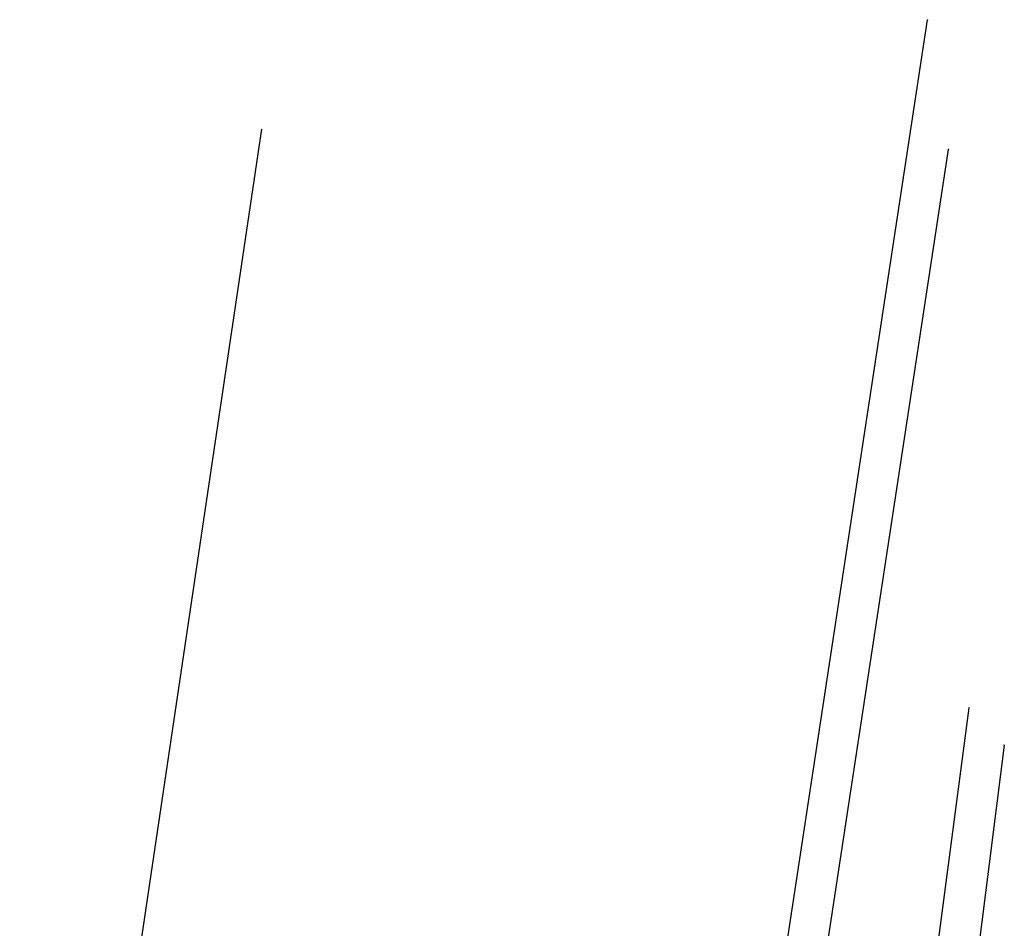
# Model space of a CAD drawing. Header units: millimetres. Extents: x 7501998 to 7504402, y 5666312 to 5667240.
# Tile 10 of 51: x 7502274 to 7502437, y 5667036 to 5667186. Entities that reach past the tile are written whole.
import ezdxf

# ---------------------------------------------------------------- set-up
doc = ezdxf.new("R2010")
doc.units = ezdxf.units.MM
doc.header["$MEASUREMENT"] = 0
doc.linetypes.add('1', pattern=[0])
doc.layers.get('0').update_dxf_attribs({"color": 250, "linetype": 'CONTINUOUS', "lineweight": 100})
doc.layers.add('Dzialki', color=7, linetype='1', lineweight=30)
doc.layers.add('Punkty', color=7, linetype='CONTINUOUS', lineweight=9)

# ---------------------------------------------------------------- blocks, each defined once
blk = doc.blocks.new('GRO')
at = {"linetype": 'Continuous'}
blk.add_circle((0, 0), 0.045, dxfattribs=at)

msp = doc.modelspace()

# ---------------------------------------------------------------- linework, layer by layer
at = {"layer": 'Dzialki'}
for p, q in [((7502377.97, 5666882.21), (7502424.19, 5667185.81)), ((7502274.23, 5666898.18), (7502314.2, 5667167.76)), ((7502384.53, 5666881.12), (7502427.65, 5667164.44)), ((7502405.61, 5666877.66), (7502431.03, 5667072.24)), ((7502436.81, 5667066.08), (7502412.92, 5666876.54))]:
    msp.add_line(p, q, dxfattribs=at)

# ---------------------------------------------------------------- block references
at = {"layer": 'Punkty'}
for p in [(7502424.19, 5667185.81), (7502314.2, 5667167.76), (7502427.65, 5667164.44), (7502431.03, 5667072.24), (7502436.81, 5667066.08)]:
    msp.add_blockref('GRO', p, dxfattribs=at)

doc.saveas('drawing.dxf')
